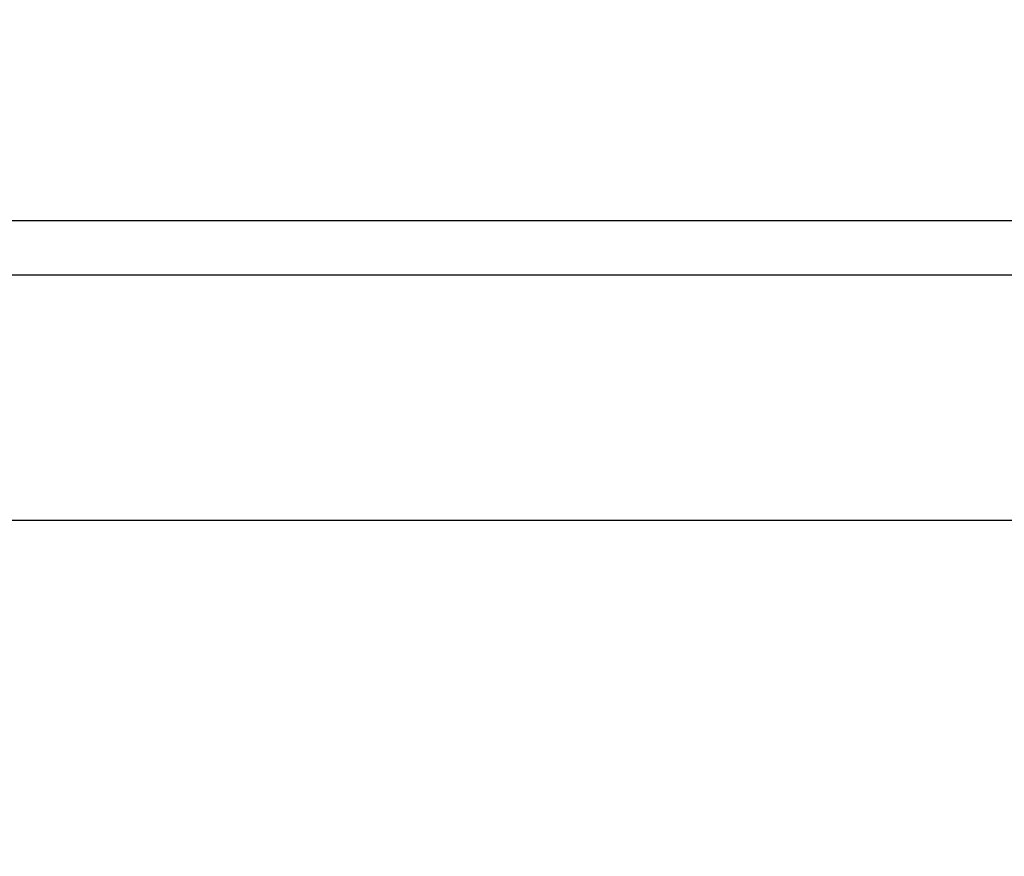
# Model space of a CAD drawing. Extents: x 0 to 841, y 0 to 594.
# Tile 38 of 65: x 314 to 332, y 428 to 443. Entities that reach past the tile are written whole.
import ezdxf
from ezdxf.enums import TextEntityAlignment as Align

# ---------------------------------------------------------------- set-up
doc = ezdxf.new("R2010")
doc.units = 0
doc.header["$LTSCALE"] = 46.255
doc.layers.add('10000_FRONT', color=7, linetype='CONTINUOUS')
doc.layers.add('10100_DIM_FRONT', color=7, linetype='CONTINUOUS')
doc.dimstyles.get("Standard").update_dxf_attribs({"dimtxt": 2.5, "dimasz": 2.5, "dimexe": 1.25, "dimexo": 0.625, "dimtad": 1, "dimcen": 2.5, "dimazin": 3, "dimtfac": 1, "dimtmove": 0, "dimatfit": 3})

# ---------------------------------------------------------------- blocks, each defined once
blk = doc.blocks.new('*D0')
at = {"layer": '10100_DIM_FRONT', "color": 7, "linetype": 'CONTINUOUS'}
for p, q in [((300.088, 565.189), (300.088, 261.991)), ((349.838, 565.189), (349.838, 261.991)), ((300.088, 263.991), (324.963, 263.991)), ((349.838, 263.991), (324.963, 263.991))]:
    blk.add_line(p, q, dxfattribs=at)
for points in [[(303.588, 264.491), (300.088, 263.991), (303.588, 263.491)], [(346.338, 263.491), (349.838, 263.991), (346.338, 264.491)]]:
    blk.add_solid(points, dxfattribs=at)
blk.add_text('49.8', height=3.5, dxfattribs=at).set_placement((323.5, 264.866), (333.75, 264.866), align=Align.FIT)

msp = doc.modelspace()

# ---------------------------------------------------------------- linework, layer by layer
at = {"layer": '10000_FRONT', "color": 7, "linetype": 'CONTINUOUS'}
for p, q in [((301.088, 439.659), (348.838, 439.659)), ((301.68, 438.664), (348.246, 438.664)), ((301.33, 434.164), (348.596, 434.164))]:
    msp.add_line(p, q, dxfattribs=at)

# ---------------------------------------------------------------- dimensions: what is measured, and where the dimension line sits
at = {"layer": '10100_DIM_FRONT', "color": 7, "linetype": 'CONTINUOUS'}
dim = msp.add_linear_dim(base=(349.838, 263.991), p1=(300.088, 565.189), p2=(349.838, 565.189), dimstyle='Standard', dxfattribs=at)
dim.commit()
dim.dimension.update_dxf_attribs({"geometry": '*D0', "text_midpoint": (328.625, 266.616), "dimtype": 128})

doc.saveas('drawing.dxf')
